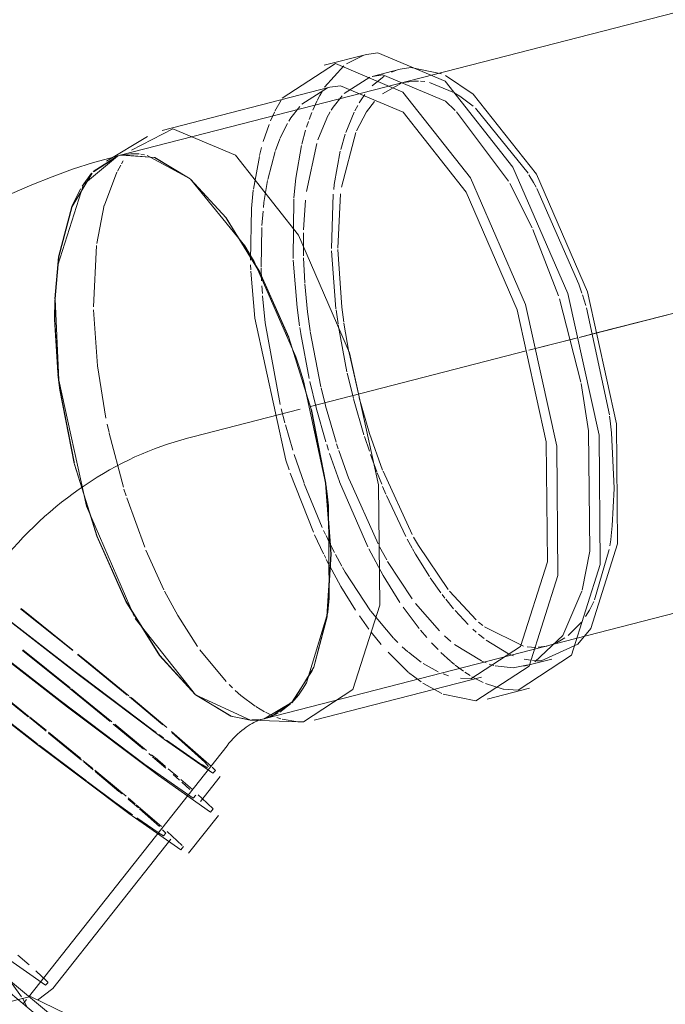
# Model space of a CAD drawing. Header units: millimetres. Extents: x -121 to 34184, y -147 to 33428.
# Tile 41 of 256: x 9452 to 9574, y 23080 to 23267. Entities that reach past the tile are written whole.
import ezdxf

# ---------------------------------------------------------------- set-up
doc = ezdxf.new("R2010")
doc.units = ezdxf.units.MM
doc.linetypes.add('ADSK_Осевая', pattern=[700, 500, -100, 0, -100])
doc.layers.add('P-PIPE-____-CNTR', color=3, linetype='ADSK_Осевая', lineweight=20)
doc.layers.add('P-PIPE-____-OTLN', color=3, linetype='Continuous', lineweight=20)

# ---------------------------------------------------------------- blocks, each defined once
blk = doc.blocks.new('ADSK_ППР_Тройник канализационный_Составной - Тройник канализационный-1734335-_3D_ копия 1')
at = {"layer": 'P-PIPE-____-OTLN', "color": 22}
for p, q in [((7445.9, 23066.67), (7421.01, 23087.32)), ((7439.47, 23074.28), (7425.23, 23086.1))]:
    blk.add_line(p, q, dxfattribs=at)
at = {"layer": 'P-PIPE-____-OTLN', "color": 9}
blk.add_line((7428.85, 23081.9), (7427.06, 23084.32), dxfattribs=at)
at = {"layer": 'P-PIPE-____-OTLN', "color": 10}
blk.add_line((7429.9, 23079.92), (7429.01, 23081.62), dxfattribs=at)
at = {"layer": 'P-PIPE-____-OTLN', "color": 22}
blk.add_polyline3d([(7444.17, 23075.35, 0), (7430.53, 23081.93, 0), (7413.77, 23077.72, 0), (7400.32, 23064.33, 0), (7395.29, 23046.88, 0)], dxfattribs=at)
blk = doc.blocks.new('ADSK_ППР_Тройник канализационный_Составной - Тройник канализационный-1734338-_3D_ копия 1')
at = {"layer": 'P-PIPE-____-OTLN', "color": 22}
for p, q in [((7494.07, 23260.15), (7486.06, 23258.09)), ((7500.42, 23257.34), (7495.14, 23255.99)), ((7509.02, 23256.14), (7514.26, 23252.64)), ((7487.13, 23253.93), (7455.45, 23245.78)), ((7452.69, 23244.62), (7444.92, 23239.95)), ((7447.56, 23241.07), (7446.51, 23240.8)), ((7454.03, 23240.65), (7460.74, 23236.61)), ((7460.78, 23236.57), (7467.53, 23229.22)), ((7467.55, 23229.18), (7473.88, 23219)), ((7473.9, 23218.96), (7479.38, 23206.65)), ((7479.39, 23206.62), (7483.63, 23193.03)), ((7523.83, 23144.42), (7529.11, 23145.78)), ((7484.15, 23134.21), (7515.83, 23142.36)), ((7516.9, 23138.19), (7524.9, 23140.25)), ((7480.04, 23137.61), (7474.74, 23134.48)), ((7473.91, 23134.26), (7474.96, 23134.53)), ((7453.41, 23132.52), (7454.31, 23131.86)), ((7472.12, 23134.23), (7481.17, 23133.9)), ((7430.19, 23081.84), (7467.7, 23129.39)), ((7462.59, 23126.04), (7463.05, 23125.75)), ((7462.69, 23118.84), (7466.41, 23123.55)), ((7460.43, 23109.04), (7466.07, 23116.18)), ((7434.77, 23083.45), (7457.06, 23111.7)), ((7431.86, 23081.28), (7434.76, 23083.44))]:
    blk.add_line(p, q, dxfattribs=at)
at = {"layer": 'P-PIPE-____-OTLN', "color": 9}
for p, q in [((7490.28, 23258.36), (7493.57, 23260.01)), ((7486.16, 23253.93), (7489.8, 23258.01)), ((7489.87, 23252.78), (7494.71, 23255.84)), ((7495.16, 23254.19), (7497.39, 23256.02)), ((7481.87, 23250.77), (7486.67, 23253.8)), ((7484.73, 23251.42), (7485.23, 23252.37)), ((7476.76, 23249.4), (7477.93, 23251.51)), ((7508.98, 23251.28), (7510.8, 23249.57)), ((7511.06, 23249.32), (7520.9, 23236.16)), ((7442.45, 23237.96), (7447.12, 23240.94)), ((7451.11, 23241.32), (7450.48, 23241.36)), ((7452.12, 23241.17), (7451.43, 23241.28)), ((7460.74, 23236.61), (7452.6, 23241.06)), ((7471.07, 23223.97), (7460.78, 23236.57)), ((7521.14, 23235.74), (7525.37, 23227.35)), ((7525.51, 23227.06), (7530.37, 23214.5)), ((7480.7, 23202.96), (7472.81, 23220.98)), ((7534.22, 23216.66), (7534.77, 23215)), ((7534.89, 23214.65), (7535.51, 23212.65)), ((7530.56, 23213.91), (7534.57, 23198.18)), ((7486.48, 23178.2), (7482.15, 23198.42)), ((7460.21, 23187.53), (7461.26, 23187.8)), ((7487.04, 23157.24), (7486.87, 23174.76)), ((7421.91, 23156.68), (7438.4, 23143.85)), ((7438.54, 23147.37), (7428.65, 23155.29)), ((7438.53, 23147.47), (7428.76, 23155.31)), ((7536.2, 23155), (7535.49, 23153.82)), ((7450.36, 23153.47), (7461.74, 23139.02)), ((7482.71, 23141.26), (7486.73, 23154.57)), ((7534.03, 23148.6), (7527.09, 23145.47)), ((7525.1, 23145.55), (7523.88, 23145.77)), ((7440.23, 23142.45), (7453.41, 23132.52)), ((7513.8, 23142.05), (7511.81, 23142.13)), ((7513.65, 23142.65), (7512.63, 23143.31)), ((7516.14, 23141.32), (7514.01, 23142.44)), ((7508.29, 23139.24), (7504.74, 23141.24)), ((7519.91, 23140.11), (7516.57, 23141.13)), ((7522.73, 23139.92), (7519.95, 23140.11)), ((7455.58, 23133.32), (7449.27, 23138.6)), ((7456.34, 23132.83), (7449.56, 23138.49)), ((7461.74, 23139.02), (7472.12, 23134.23)), ((7479.94, 23137.51), (7481.2, 23138.95)), ((7477.69, 23135.7), (7479.73, 23137.3)), ((7473.6, 23134.29), (7472.45, 23134.23)), ((7474.04, 23134.34), (7474.75, 23134.48)), ((7475.73, 23134.77), (7477.4, 23135.53)), ((7481.08, 23133.9), (7478.12, 23134.41)), ((7472.27, 23134.23), (7473.03, 23134.24)), ((7454.8, 23131.5), (7455.69, 23130.85)), ((7464.75, 23125.46), (7457.21, 23132.1)), ((7432.19, 23129.49), (7441.11, 23122.73)), ((7456.28, 23130.42), (7462.59, 23126.04)), ((7463.05, 23125.75), (7464.03, 23125.23)), ((7462.96, 23119.46), (7462.25, 23120.1)), ((7450.66, 23115.73), (7454.66, 23112.97)), ((7459.25, 23110.51), (7456.36, 23113.18)), ((7433.81, 23084.67), (7433.23, 23085.25))]:
    blk.add_line(p, q, dxfattribs=at)
at = {"layer": 'P-PIPE-____-OTLN', "color": 10}
for p, q in [((7498.79, 23256.78), (7499.96, 23257.21)), ((7497.09, 23252.71), (7500.55, 23254.65)), ((7504.25, 23255.1), (7505.09, 23255.01)), ((7505.95, 23254.84), (7510.41, 23253.02)), ((7485.23, 23252.37), (7485.67, 23253.14)), ((7510.64, 23252.89), (7511.7, 23252.23)), ((7511.7, 23252.23), (7514.21, 23250.39)), ((7483.9, 23249.61), (7484.66, 23251.28)), ((7491.85, 23249.46), (7492.4, 23250.47)), ((7494.04, 23249.3), (7495.56, 23251.26)), ((7514.65, 23250.01), (7524.61, 23237.67)), ((7475.93, 23247.56), (7476.68, 23249.24)), ((7483.21, 23247.82), (7483.73, 23249.18)), ((7484.9, 23244.02), (7486.59, 23248.12)), ((7486.6, 23248.13), (7487.22, 23249.28)), ((7490.15, 23245.41), (7491.74, 23249.24)), ((7492.16, 23245.69), (7494.04, 23249.3)), ((7474.56, 23243.69), (7475.65, 23246.88)), ((7478.19, 23245.27), (7479.11, 23247.06)), ((7482.73, 23246.38), (7483.08, 23247.46)), ((7476.86, 23241.99), (7477.7, 23244.18)), ((7477.75, 23244.31), (7478.17, 23245.24)), ((7481.85, 23243.17), (7482.55, 23245.81)), ((7489.19, 23242.15), (7490.04, 23245.08)), ((7489.33, 23235.02), (7492.03, 23245.37)), ((7473.85, 23241.03), (7474.23, 23242.53)), ((7482.7, 23234.19), (7484.67, 23243.33)), ((7472.69, 23234.67), (7473.81, 23240.86)), ((7475.4, 23236.51), (7476.8, 23241.81)), ((7446.98, 23238.07), (7447.62, 23239.22)), ((7447.76, 23239.46), (7448.09, 23239.99)), ((7444.51, 23231.65), (7446.88, 23237.89)), ((7472.34, 23231), (7472.67, 23234.45)), ((7487.43, 23223.42), (7487.77, 23233.69)), ((7488.67, 23223.49), (7489.16, 23233.77)), ((7526.3, 23234.77), (7534.22, 23216.66)), ((7443.06, 23224.36), (7444.5, 23231.61)), ((7480.18, 23221.54), (7480.32, 23232.84)), ((7482.18, 23226.94), (7482.52, 23232.59)), ((7472.14, 23221.23), (7472.33, 23230.94)), ((7474.29, 23227.78), (7474.51, 23230.49)), ((7474.14, 23220), (7474.27, 23227.44)), ((7482.18, 23222.02), (7482.17, 23226.41)), ((7442.45, 23212.38), (7443.01, 23223.99)), ((7472.2, 23219.41), (7472.16, 23220.37)), ((7482.41, 23216.93), (7482.19, 23221.67)), ((7474.24, 23217.32), (7474.15, 23219.78)), ((7474.39, 23214.95), (7474.29, 23216.36)), ((7488.7, 23209.16), (7488.33, 23211.83)), ((7535.63, 23212.24), (7539.98, 23191.95)), ((7490.38, 23200.09), (7488.72, 23209.01)), ((7490.74, 23203.85), (7489.81, 23209.32)), ((7481.63, 23207.36), (7481.46, 23208.49)), ((7483.23, 23198.87), (7481.64, 23207.32)), ((7485.45, 23197.29), (7483.44, 23207.73)), ((7492.66, 23195.35), (7490.77, 23203.69)), ((7491.58, 23195.15), (7490.44, 23199.86)), ((7484.56, 23193.35), (7483.36, 23198.29)), ((7486.33, 23193.72), (7485.5, 23197.11)), ((7493.58, 23188.2), (7491.61, 23195.01)), ((7478.63, 23190.46), (7477.93, 23193.13)), ((7486.41, 23186.84), (7484.56, 23193.32)), ((7488.31, 23186.83), (7486.34, 23193.67)), ((7445.39, 23188.64), (7445.06, 23190.22)), ((7448.1, 23178.28), (7445.42, 23188.53)), ((7480.13, 23185.3), (7478.73, 23190.06)), ((7540.37, 23188.58), (7540.87, 23178.07)), ((7488.73, 23185.51), (7488.41, 23186.5)), ((7494.61, 23185.09), (7493.69, 23187.85)), ((7488.96, 23179.36), (7487.1, 23184.67)), ((7490.75, 23179.88), (7488.82, 23185.24)), ((7482.27, 23179.02), (7480.41, 23184.44)), ((7496.04, 23181.16), (7494.82, 23184.5)), ((7484.03, 23169.79), (7479.65, 23180.94)), ((7496.94, 23178.86), (7496.1, 23181.01)), ((7502.7, 23169.33), (7497.19, 23181.34)), ((7485.71, 23170.66), (7482.3, 23178.95)), ((7494.3, 23166.99), (7488.97, 23179.31)), ((7496.26, 23167.56), (7490.77, 23179.81)), ((7448.62, 23176.64), (7448.22, 23177.89)), ((7497.74, 23176.94), (7497.11, 23178.44)), ((7540.87, 23178.02), (7540.54, 23170.95)), ((7452.14, 23166.91), (7448.73, 23176.29)), ((7501.5, 23168.98), (7497.83, 23176.72)), ((7486.32, 23169.35), (7485.97, 23170.1)), ((7485.96, 23165.65), (7484.26, 23169.27)), ((7486.75, 23168.47), (7486.43, 23169.14)), ((7488.01, 23165.95), (7486.79, 23168.37)), ((7502.68, 23166.78), (7501.78, 23168.44)), ((7540.24, 23168.35), (7540.06, 23167.18)), ((7455.77, 23158.9), (7452.35, 23166.38)), ((7497.89, 23164.56), (7496.54, 23167.03)), ((7539.95, 23166.5), (7537.17, 23156.96)), ((7486.36, 23164.84), (7486.04, 23165.49)), ((7486.91, 23163.76), (7486.47, 23164.61)), ((7489.4, 23163.37), (7488.22, 23165.55)), ((7502.71, 23157.16), (7498.07, 23164.25)), ((7508.11, 23158.31), (7506.1, 23161.17)), ((7514.77, 23153.22), (7509.73, 23158.61)), ((7508.88, 23157.3), (7508.36, 23157.98)), ((7510.54, 23155.25), (7509.04, 23157.1)), ((7537.03, 23156.65), (7536.2, 23155)), ((7499.19, 23149.7), (7494.88, 23154.81)), ((7504, 23151.57), (7500.98, 23155.61)), ((7507.88, 23151.11), (7503.36, 23156.29)), ((7513.26, 23152.32), (7510.82, 23154.93)), ((7494.51, 23151.46), (7492.72, 23153.94)), ((7505.45, 23149.86), (7504.29, 23151.22)), ((7514.83, 23150.86), (7514.19, 23151.44)), ((7516.08, 23152.13), (7515.25, 23152.78)), ((7523.77, 23148.24), (7516.4, 23151.89)), ((7534.73, 23152.75), (7532.19, 23150.21)), ((7496.84, 23148.56), (7494.96, 23150.88)), ((7499.97, 23148.91), (7499.21, 23149.67)), ((7509.99, 23149.12), (7508.83, 23150.19)), ((7516.29, 23149.65), (7515.27, 23150.48)), ((7520.93, 23146.78), (7516.66, 23149.36)), ((7531.58, 23149.77), (7529.96, 23148.86)), ((7437.91, 23140.26), (7429.04, 23147.4)), ((7438.06, 23140.31), (7429.11, 23147.51)), ((7467.51, 23141.55), (7462.56, 23147.54)), ((7501.91, 23147.13), (7500.84, 23148.07)), ((7507.59, 23147.57), (7506.34, 23148.87)), ((7515.79, 23145.41), (7510.73, 23148.54)), ((7526.06, 23147.99), (7524.46, 23148.11)), ((7528.17, 23148.24), (7526.54, 23148)), ((7529.37, 23148.61), (7528.48, 23148.32)), ((7501.97, 23143.3), (7498.15, 23147.07)), ((7504.43, 23145.19), (7501.98, 23147.06)), ((7509.98, 23145.35), (7508.14, 23147.03)), ((7521.85, 23146.39), (7521.05, 23146.72)), ((7526.04, 23145.47), (7525.47, 23145.51)), ((7527.09, 23145.47), (7526.29, 23145.46)), ((7507.64, 23143.36), (7504.78, 23144.96)), ((7510.69, 23144.76), (7510.03, 23145.31)), ((7512.39, 23143.48), (7510.85, 23144.63)), ((7516.7, 23145.03), (7515.9, 23145.36)), ((7518.16, 23144.54), (7517.27, 23144.82)), ((7504.41, 23141.46), (7502.02, 23143.25)), ((7509.58, 23142.62), (7508.56, 23142.98)), ((7430.12, 23134.87), (7423.72, 23140.01)), ((7430.32, 23134.87), (7423.92, 23140.01)), ((7438.42, 23140.02), (7438.29, 23140.13)), ((7468.75, 23140.32), (7468.11, 23140.94)), ((7470.31, 23138.91), (7469.27, 23139.83)), ((7473.02, 23136.86), (7470.31, 23138.91)), ((7474.79, 23135.8), (7473.14, 23136.78)), ((7433.49, 23132.31), (7430.4, 23134.81)), ((7476.23, 23135.09), (7474.97, 23135.7)), ((7477.9, 23134.47), (7477.13, 23134.73)), ((7451.94, 23128.7), (7446.2, 23133.48)), ((7452.47, 23128.49), (7446.51, 23133.43)), ((7440.06, 23126.95), (7433.96, 23131.93)), ((7440.21, 23126.64), (7433.96, 23131.76)), ((7453.43, 23127.45), (7452.9, 23127.89)), ((7453.96, 23127.24), (7453.43, 23127.68)), ((7456.16, 23125.11), (7453.63, 23127.27)), ((7456.06, 23125.46), (7454.09, 23127.13)), ((7442.32, 23125.1), (7440.47, 23126.61)), ((7442.4, 23124.82), (7440.6, 23126.32)), ((7458.39, 23123.48), (7456.6, 23125.01)), ((7447.56, 23120.74), (7442.7, 23124.78)), ((7447.26, 23120.75), (7442.76, 23124.53)), ((7458.69, 23122.89), (7457.53, 23123.91)), ((7461.15, 23121.08), (7458.99, 23122.97)), ((7460.67, 23121.09), (7459.14, 23122.49)), ((7447.86, 23120.25), (7447.31, 23120.71)), ((7448.61, 23119.86), (7447.62, 23120.68)), ((7450.33, 23118.41), (7448.99, 23119.54)), ((7450.94, 23117.61), (7449.03, 23119.25)), ((7455.3, 23114.13), (7450.55, 23118.22)), ((7454.91, 23114.07), (7451.14, 23117.43)), ((7430.27, 23087.94), (7428.17, 23089.77)), ((7432.71, 23085.73), (7431.55, 23086.8)), ((7433.23, 23085.25), (7432.71, 23085.73)), ((7429.15, 23080.53), (7429.81, 23081.36))]:
    blk.add_line(p, q, dxfattribs=at)
at = {"layer": 'P-PIPE-____-OTLN', "color": 22}
for points in [[(7494.07, 23260.15, 0), (7496.24, 23260.48, 0), (7508.94, 23255.1, 0)], [(7478.15, 23251.87, 0), (7488.23, 23258.42, 0), (7500.93, 23253.04, 0)], [(7487.13, 23253.93, 0), (7489.15, 23254.23, 0), (7500.97, 23249.22, 0)], [(7508.94, 23255.1, 0), (7521.75, 23238.84, 0), (7532.13, 23214.93, 0), (7538.03, 23188.1, 0), (7538.27, 23163.67, 0), (7532.81, 23146.48, 0), (7522.73, 23139.92, 0)], [(7500.93, 23253.04, 0), (7513.74, 23236.78, 0), (7524.12, 23212.87, 0), (7530.02, 23186.04, 0), (7530.26, 23161.61, 0), (7524.8, 23144.42, 0), (7514.72, 23137.86, 0), (7508.56, 23139.13, 0)], [(7514.26, 23252.64, 0), (7526.18, 23237.51, 0), (7535.84, 23215.26, 0), (7541.32, 23190.3, 0), (7541.55, 23167.57, 0), (7536.47, 23151.57, 0), (7534.03, 23148.6, 0)], [(7500.97, 23249.22, 0), (7512.89, 23234.1, 0), (7522.55, 23211.85, 0), (7528.04, 23186.88, 0), (7528.26, 23164.15, 0), (7523.18, 23148.15, 0), (7513.8, 23142.05, 0)], [(7449.63, 23242.02, 0), (7457.47, 23246.09, 0), (7469.29, 23241.08, 0)], [(7446.51, 23240.8, 0), (7442.49, 23239.68, 0), (7438.52, 23238.42, 0), (7434.62, 23237.02, 0), (7430.78, 23235.49, 0), (7427.02, 23233.82, 0), (7423.32, 23232.04, 0), (7419.7, 23230.13, 0), (7416.16, 23228.11, 0), (7412.69, 23225.97, 0), (7409.3, 23223.72, 0), (7405.99, 23221.37, 0), (7402.76, 23218.92, 0), (7399.62, 23216.37, 0), (7396.56, 23213.72, 0), (7393.59, 23210.98, 0), (7390.71, 23208.14, 0), (7387.92, 23205.22, 0), (7385.23, 23202.22, 0), (7382.63, 23199.13, 0), (7381.34, 23197.52, 0)], [(7450.4, 23241.36, 0), (7449.49, 23241.36, 0), (7447.56, 23241.07, 0)], [(7469.29, 23241.08, 0), (7481.21, 23225.95, 0), (7490.87, 23203.7, 0), (7496.36, 23178.74, 0), (7496.58, 23156, 0), (7491.5, 23140, 0), (7482.13, 23133.9, 0), (7481.17, 23133.9, 0)], [(7472.81, 23220.98, 0), (7472.16, 23222.13, 0), (7471.07, 23223.97, 0)], [(7482.15, 23198.42, 0), (7481.38, 23200.89, 0), (7480.7, 23202.96, 0)], [(7483.64, 23193, 0), (7486.37, 23179.02, 0), (7487.38, 23165.64, 0), (7486.62, 23153.77, 0), (7484.13, 23144.22, 0), (7480.07, 23137.64, 0)], [(7385.16, 23186.36, 0), (7400.6, 23173.6, 0), (7420.11, 23158, 0), (7439.84, 23142.64, 0), (7455.87, 23130.57, 0), (7465.03, 23124.17, 0), (7465.51, 23124.72, 0), (7464.87, 23125.35, 0)], [(7378.76, 23183.67, 0), (7395.35, 23169.96, 0), (7416.32, 23153.2, 0), (7437.52, 23136.69, 0), (7454.75, 23123.72, 0), (7464.59, 23116.84, 0), (7465.1, 23117.43, 0), (7462.96, 23119.46, 0)], [(7381.45, 23181.65, 0), (7396.89, 23168.89, 0), (7416.4, 23153.29, 0), (7436.13, 23137.93, 0), (7452.16, 23125.86, 0), (7461.32, 23119.46, 0), (7461.79, 23120.01, 0)], [(7486.87, 23174.76, 0), (7486.62, 23177.05, 0), (7486.5, 23178.01, 0)], [(7373.13, 23176.53, 0), (7389.71, 23162.82, 0), (7410.69, 23146.06, 0), (7431.88, 23129.55, 0), (7449.11, 23116.58, 0), (7458.96, 23109.7, 0), (7459.47, 23110.29, 0)], [(7486.73, 23154.57, 0), (7486.84, 23155.34, 0), (7487.04, 23157.24, 0)], [(7438.4, 23143.85, 0), (7439, 23143.39, 0), (7440.23, 23142.45, 0)], [(7481.2, 23138.95, 0), (7481.99, 23140.06, 0), (7482.71, 23141.26, 0)], [(7467.7, 23129.39, 0), (7468.07, 23129.85, 0), (7468.46, 23130.3, 0), (7468.86, 23130.73, 0), (7469.27, 23131.15, 0), (7469.69, 23131.54, 0), (7470.11, 23131.92, 0), (7470.52, 23132.27, 0), (7470.93, 23132.59, 0), (7471.33, 23132.88, 0), (7471.72, 23133.15, 0), (7472.09, 23133.39, 0), (7472.44, 23133.59, 0), (7472.76, 23133.77, 0), (7473.05, 23133.92, 0), (7473.31, 23134.04, 0), (7473.53, 23134.13, 0), (7473.7, 23134.19, 0), (7473.82, 23134.24, 0), (7473.9, 23134.26, 0), (7473.91, 23134.26, 0)], [(7418.99, 23094.35, 0), (7424.23, 23090.47, 0), (7433.39, 23084.07, 0), (7433.87, 23084.62, 0)]]:
    blk.add_polyline3d(points, dxfattribs=at)
at = {"layer": 'P-PIPE-____-OTLN', "color": 9}
for points in [[(7500.42, 23257.34, 0), (7502.44, 23257.65, 0), (7508.25, 23256.5, 0)], [(7495.18, 23255.98, 0), (7497.16, 23256.29, 0), (7508.98, 23251.28, 0)], [(7446.98, 23240.9, 0), (7440.54, 23235.53, 0), (7435.69, 23220.26, 0), (7435.2, 23214.36, 0)], [(7447.56, 23241.07, 0), (7447.78, 23241.12, 0), (7453.99, 23240.66, 0)], [(7435.19, 23213.9, 0), (7435.9, 23221.83, 0), (7438.4, 23231.38, 0), (7442.18, 23237.67, 0)], [(7524.77, 23237.4, 0), (7525.66, 23235.89, 0), (7526.13, 23235.06, 0)], [(7435.72, 23200.19, 0), (7435.14, 23209.96, 0), (7435.18, 23213.65, 0)], [(7435.19, 23213.9, 0), (7435.9, 23198.55, 0), (7441.14, 23174.71, 0), (7450.13, 23153.87, 0)], [(7438.84, 23182.77, 0), (7436.15, 23196.58, 0), (7435.73, 23200.07, 0)], [(7534.62, 23197.93, 0), (7536.04, 23188.94, 0), (7536.27, 23166.21, 0), (7534.81, 23158.8, 0)], [(7540.01, 23191.74, 0), (7540.13, 23190.81, 0), (7540.37, 23188.58, 0)], [(7461.74, 23139.02, 0), (7454.97, 23146.42, 0), (7448.62, 23156.64, 0), (7443.13, 23168.98, 0), (7438.88, 23182.6, 0)], [(7540.54, 23170.95, 0), (7540.34, 23169.1, 0), (7540.24, 23168.35, 0)], [(7534.77, 23158.63, 0), (7531.19, 23150.21, 0), (7525.92, 23145.26, 0)], [(7448.84, 23138.95, 0), (7440.84, 23145.5, 0), (7439.41, 23146.66, 0)], [(7449.13, 23138.84, 0), (7441.77, 23144.86, 0), (7439.47, 23146.72, 0)], [(7524.64, 23144.7, 0), (7521.81, 23144.11, 0), (7518.38, 23144.48, 0)], [(7472.06, 23134.24, 0), (7468.49, 23134.95, 0), (7461.74, 23139.02, 0)], [(7421.59, 23137.67, 0), (7430.49, 23130.79, 0), (7431.99, 23129.64, 0)], [(7464.23, 23125.46, 0), (7463.51, 23126.28, 0), (7457.25, 23131.89, 0)], [(7441.25, 23122.63, 0), (7446.52, 23118.72, 0), (7449.81, 23116.33, 0)], [(7454.76, 23112.9, 0), (7455.68, 23112.32, 0), (7456.16, 23112.87, 0), (7455.52, 23113.5, 0)]]:
    blk.add_polyline3d(points, dxfattribs=at)
at = {"layer": 'P-PIPE-____-OTLN', "color": 10}
for points in [[(7501.1, 23254.82, 0), (7503, 23255.12, 0), (7503.88, 23255.12, 0)], [(7487.42, 23249.61, 0), (7487.78, 23250.19, 0), (7489.44, 23252.33, 0)], [(7492.69, 23250.96, 0), (7493.06, 23251.55, 0), (7493.78, 23252.57, 0)], [(7479.4, 23247.54, 0), (7479.77, 23248.13, 0), (7481.44, 23250.31, 0)], [(7480.33, 23233, 0), (7480.7, 23236.73, 0), (7481.78, 23242.9, 0)], [(7487.87, 23234.6, 0), (7487.98, 23235.55, 0), (7489.12, 23241.86, 0)], [(7474.58, 23231.18, 0), (7474.69, 23232.13, 0), (7475.36, 23236.31, 0)], [(7488.3, 23212.05, 0), (7488.21, 23212.82, 0), (7487.44, 23222.99, 0)], [(7489.78, 23209.49, 0), (7489.41, 23212.31, 0), (7488.67, 23223.25, 0)], [(7481.41, 23208.79, 0), (7480.94, 23212.3, 0), (7480.2, 23221.22, 0)], [(7479.45, 23181.54, 0), (7478.83, 23183.41, 0), (7472.94, 23210.24, 0), (7472.21, 23219.15, 0)], [(7483.42, 23207.87, 0), (7482.93, 23211.46, 0), (7482.42, 23216.77, 0)], [(7477.73, 23193.93, 0), (7474.92, 23209.4, 0), (7474.42, 23214.51, 0)], [(7444.82, 23191.37, 0), (7443.24, 23201.25, 0), (7442.46, 23211.85, 0)], [(7497.12, 23181.51, 0), (7494.64, 23188.47, 0), (7492.7, 23195.2, 0)], [(7486.9, 23185.3, 0), (7486.84, 23185.47, 0), (7486.55, 23186.39, 0)], [(7509.48, 23158.91, 0), (7503.87, 23167.23, 0), (7502.98, 23168.81, 0)], [(7500.38, 23156.49, 0), (7497.22, 23161.56, 0), (7494.48, 23166.64, 0)], [(7505.95, 23161.4, 0), (7503.35, 23165.61, 0), (7502.77, 23166.64, 0)], [(7491.99, 23155.02, 0), (7489.21, 23159.5, 0), (7487.06, 23163.45, 0)], [(7494.83, 23154.89, 0), (7490.06, 23162.19, 0), (7489.56, 23163.07, 0)], [(7462.14, 23148.14, 0), (7458.39, 23154.04, 0), (7455.91, 23158.63, 0)], [(7445.63, 23133.95, 0), (7438.05, 23140.15, 0), (7438.01, 23140.18, 0)], [(7445.9, 23133.93, 0), (7439.59, 23139.07, 0), (7438.42, 23140.02, 0)], [(7433.52, 23132.11, 0), (7432.42, 23133.01, 0), (7430.33, 23134.69, 0)]]:
    blk.add_polyline3d(points, dxfattribs=at)
at = {"layer": 'P-PIPE-____-OTLN', "color": 9}
blk.add_ellipse((7460.72, 23136.19), major_axis=(37.45, 44.15), ratio=0.782367, start_param=0.835792, end_param=1.616191, dxfattribs=at)

msp = doc.modelspace()

# ---------------------------------------------------------------- linework, layer by layer
at = {"layer": 'P-PIPE-____-CNTR', "color": 9}
for q in [(9557.27, 23206.61), (9560.57, 23207.46)]:
    msp.add_line((10338.71, 23407.6), q, dxfattribs=at)
at = {"layer": 'P-PIPE-____-CNTR', "color": 10}
for p, q in [((9560.57, 23207.46), (9557.27, 23206.61)), ((9557, 23206.54), (9547.79, 23204.18)), ((9555.29, 23206.11), (9547.79, 23204.18)), ((9557, 23206.54), (9555.29, 23206.11)), ((9547.29, 23204.05), (9506.49, 23193.55)), ((9547.29, 23204.05), (9506.49, 23193.55)), ((9504.52, 23193.05), (9484.24, 23187.83)), ((9504.52, 23193.05), (9484.24, 23187.83))]:
    msp.add_line(p, q, dxfattribs=at)
at = {"layer": 'P-PIPE-____-OTLN', "color": 22}
for p, q in [((10356.75, 23469.03), (9470.54, 23241.1)), ((9497.94, 23134.56), (10384.15, 23362.49)), ((9497.94, 23134.56), (9499.41, 23135.08))]:
    msp.add_line(p, q, dxfattribs=at)
at = {"layer": 'P-PIPE-____-OTLN', "color": 9}
for p, q in [((9470.06, 23240.96), (9465.43, 23237.99)), ((9470.76, 23241.15), (9470.54, 23241.1)), ((9465.12, 23237.66), (9463.31, 23235.23)), ((9502.37, 23206.65), (9496.9, 23218.96)), ((9458.17, 23213.72), (9458.12, 23209.99)), ((9458.12, 23209.99), (9458.72, 23200.01)), ((9506.62, 23193.03), (9502.38, 23206.62)), ((9509.35, 23179.05), (9506.63, 23193)), ((9510.36, 23165.67), (9509.35, 23179.02)), ((9509.6, 23153.8), (9510.36, 23165.64)), ((9507.11, 23144.25), (9509.59, 23153.77)), ((9495.48, 23134.26), (9496.66, 23134.33)), ((9497.72, 23134.51), (9497.94, 23134.56))]:
    msp.add_line(p, q, dxfattribs=at)
at = {"layer": 'P-PIPE-____-OTLN', "color": 22}
for points in [[(9483.76, 23236.61, 0), (9477.01, 23240.68, 0), (9470.76, 23241.15, 0)], [(9496.88, 23218.99, 0), (9490.54, 23229.21, 0), (9483.79, 23236.58, 0)]]:
    msp.add_polyline3d(points, dxfattribs=at)
at = {"layer": 'P-PIPE-____-OTLN', "color": 9}
for points in [[(9462.99, 23234.71, 0), (9461.38, 23231.41, 0), (9458.88, 23221.86, 0), (9458.17, 23213.94, 0)], [(9458.76, 23199.61, 0), (9459.14, 23196.61, 0), (9461.83, 23182.74, 0)], [(9461.86, 23182.63, 0), (9466.11, 23169.01, 0), (9471.6, 23156.67, 0), (9477.95, 23146.45, 0), (9484.73, 23139.06, 0)], [(9499.41, 23135.08, 0), (9503.06, 23137.67, 0), (9506.86, 23143.66, 0)], [(9484.73, 23139.06, 0), (9491.47, 23134.98, 0), (9495, 23134.28, 0)]]:
    msp.add_polyline3d(points, dxfattribs=at)

# ---------------------------------------------------------------- block references
at = {"layer": 'P-PIPE-____-OTLN', "color": 22}
for name in ['ADSK_ППР_Тройник канализационный_Составной - Тройник канализационный-1734338-_3D_ копия 1', 'ADSK_ППР_Тройник канализационный_Составной - Тройник канализационный-1734335-_3D_ копия 1']:
    msp.add_blockref(name, (2023.02, 0), dxfattribs=at)

doc.saveas('drawing.dxf')
